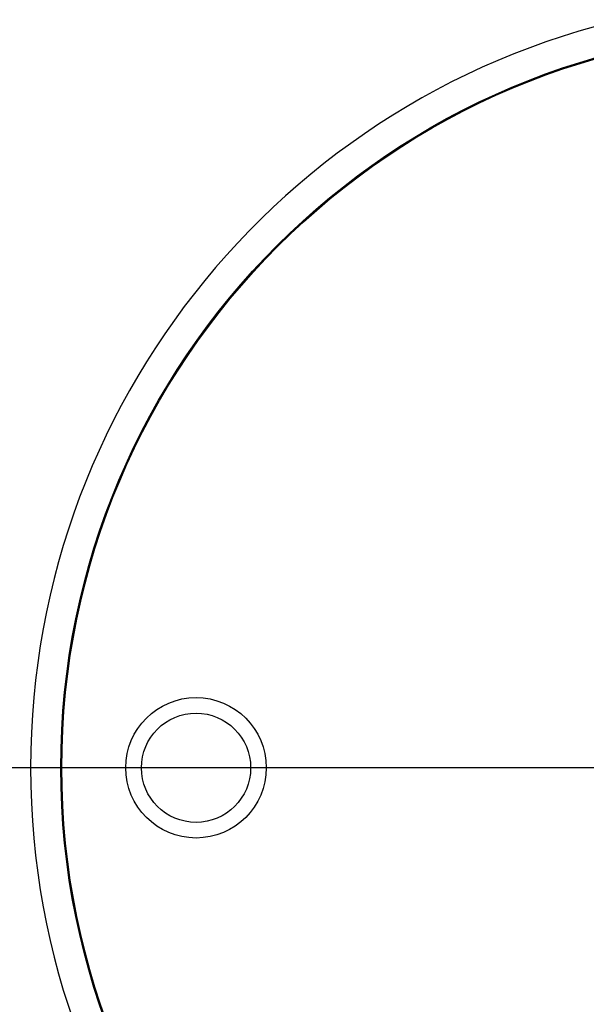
# Model space of a CAD drawing. Extents: x 0 to 8410, y 0 to 5940.
# Tile 73 of 210: x 3552 to 3606, y 4689 to 4783. Entities that reach past the tile are written whole.
import ezdxf

# ---------------------------------------------------------------- set-up
doc = ezdxf.new("R2010")
doc.units = 0
doc.header["$LTSCALE"] = 10
doc.linetypes.add('CENTERX2', pattern=[20.32, 12.7, -2.54, 2.54, -2.54])
doc.layers.get('0').update_dxf_attribs({"linetype": 'CONTINUOUS'})
doc.styles.add('SLDTEXTSTYLE0', font='TXT', dxfattribs={"width": 0.605})
doc.dimstyles.new('SLDDIMSTYLE1', dxfattribs={"dimtxt": 50, "dimasz": 50, "dimexe": 0, "dimexo": 0.0625, "dimgap": 12.5, "dimtad": 1, "dimdec": 1, "dimrnd": 1e-09, "dimzin": 12, "dimtxsty": 'SLDTEXTSTYLE0', "dimsah": 1, "dimcen": 0.09, "dimazin": 3, "dimtfac": 1, "dimtofl": 0, "dimtmove": 0, "dimatfit": 3, "dimtolj": 1, "dimtzin": 12})
doc.dimstyles.new('SLDDIMSTYLE2', dxfattribs={"dimtxt": 50, "dimasz": 50, "dimexe": 0, "dimexo": 0.0625, "dimgap": 12.5, "dimtad": 1, "dimdec": 0, "dimrnd": 1e-09, "dimzin": 12, "dimtxsty": 'SLDTEXTSTYLE0', "dimsah": 1, "dimcen": 0.09, "dimazin": 3, "dimtfac": 1, "dimtofl": 0, "dimtmove": 0, "dimatfit": 3, "dimtolj": 1, "dimtzin": 12})

# ---------------------------------------------------------------- blocks, each defined once
blk = doc.blocks.new('_D_2')
at = {"color": 7, "linetype": 'CONTINUOUS'}
for p, q in [((3429.387, 5755.522), (5692.741, 5755.522)), ((5677.741, 624.372), (5677.741, 5755.522)), ((3280.76, 624.372), (5692.741, 624.372))]:
    blk.add_line(p, q, dxfattribs=at)
for points in [[(5677.741, 5755.522), (5670.241, 5705.522), (5685.241, 5705.522)], [(5677.741, 624.372), (5685.241, 674.372), (5670.241, 674.372)]]:
    blk.add_solid(points, dxfattribs=at)
at = {"color": 7, "linetype": 'CONTINUOUS', "insert": (5613.287, 3113.558), "char_height": 50, "attachment_point": 1, "rotation": 90, "style": 'SLDTEXTSTYLE0'}
blk.add_mtext('5131', dxfattribs=at)
blk = doc.blocks.new('_D_4')
at = {"color": 7, "linetype": 'CONTINUOUS'}
for p, q in [((1680.76, 4421.353), (1680.76, 5159.478)), ((3855.76, 4731.353), (3855.76, 5159.478)), ((1680.76, 5144.478), (3855.76, 5144.478))]:
    blk.add_line(p, q, dxfattribs=at)
for points in [[(1680.76, 5144.478), (1730.76, 5136.978), (1730.76, 5151.978)], [(3855.76, 5144.478), (3805.76, 5151.978), (3805.76, 5136.978)]]:
    blk.add_solid(points, dxfattribs=at)
at = {"color": 7, "linetype": 'CONTINUOUS', "insert": (2691.871, 5208.931), "char_height": 50, "attachment_point": 1, "style": 'SLDTEXTSTYLE0'}
blk.add_mtext('2175', dxfattribs=at)

msp = doc.modelspace()

# ---------------------------------------------------------------- linework, layer by layer
at = {"color": 7, "linetype": 'CENTERX2'}
msp.add_line((3855.76, 4711.353), (1155.223, 4711.353), dxfattribs=at)
at = {"color": 7, "linetype": 'CONTINUOUS'}
for centre, radius in [((3626.76, 4711.353), 71), ((3626.76, 4711.353), 70.9), ((3568.76, 4711.353), 6.75), ((3568.76, 4711.353), 5.25)]:
    msp.add_circle(centre, radius, dxfattribs=at)
msp.add_arc((3626.76, 4711.353), 73.9, 17.64801, 342.35199, dxfattribs=at)

# ---------------------------------------------------------------- dimensions: what is measured, and where the dimension line sits
dim = msp.add_linear_dim(base=(5677.741, 5755.522), p1=(3260.76, 624.372), p2=(3409.387, 5755.522), angle=90, dimstyle='SLDDIMSTYLE2', dxfattribs=at)
dim.commit()
dim.dimension.update_dxf_attribs({"geometry": '_D_2', "text_midpoint": (5677.741, 3189.947), "dimtype": 160})
dim = msp.add_linear_dim(base=(3855.76, 5144.478), p1=(1680.76, 4401.353), p2=(3855.76, 4711.353), dimstyle='SLDDIMSTYLE1', dxfattribs=at)
dim.commit()
dim.dimension.update_dxf_attribs({"geometry": '_D_4', "text_midpoint": (2768.26, 5144.478), "dimtype": 160})

doc.saveas('drawing.dxf')
